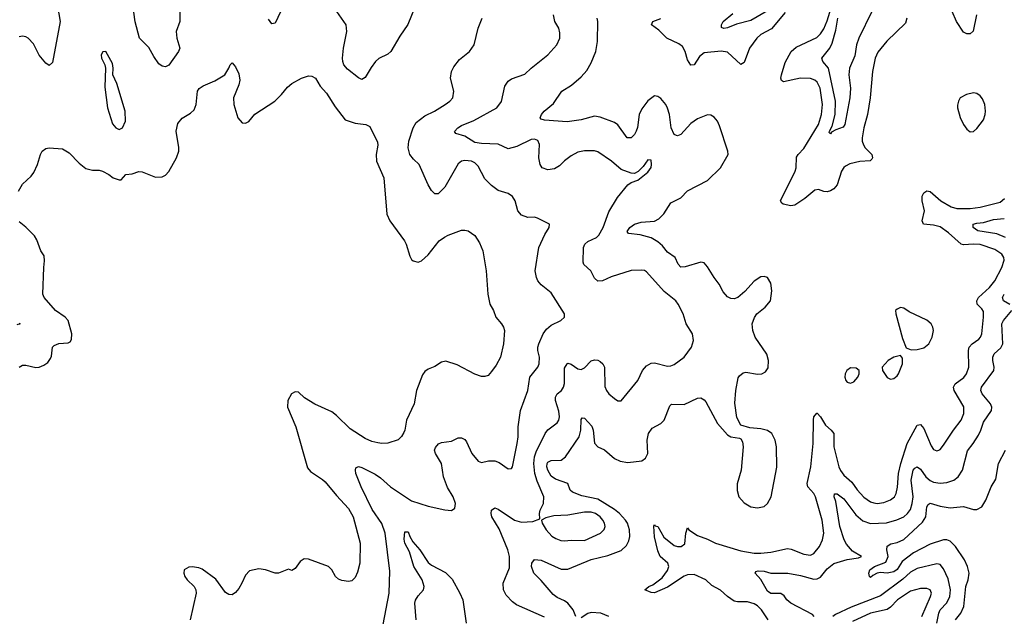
# Model space of a CAD drawing. Header units: inches. Extents: x 2134017 to 2292458, y 756222 to 916513.
# Tile 184 of 256: x 2153152 to 2159075, y 875350 to 878941. Entities that reach past the tile are written whole.
import ezdxf

# ---------------------------------------------------------------- set-up
doc = ezdxf.new("R2010")
doc.units = ezdxf.units.IN
doc.header["$MEASUREMENT"] = 0
doc.layers.add('C1857', color=7, linetype='Continuous')

msp = doc.modelspace()

# ---------------------------------------------------------------- linework, layer by layer
at = {"layer": 'C1857', "color": 5}
for points, elevation in [([(2158488.6, 878950), (2158480.1, 878919.9), (2158368.9, 878811.1), (2158315.2, 878744.8), (2158298.6, 878710), (2158282.2, 878630), (2158268.1, 878470), (2158252.6, 878370), (2158230.2, 878290), (2158219.2, 878230), (2158219.6, 878210), (2158227.3, 878187.3), (2158238, 878170), (2158278.4, 878130), (2158281.6, 878110), (2158277.6, 878102.4), (2158269.1, 878090.9), (2158206.8, 878086.8), (2158146.6, 878073.4), (2158120.6, 878059.4), (2158109.4, 878050.6), (2158096.5, 878030), (2158070, 877947.8), (2158050, 877923.5), (2158030, 877911.5), (2158010, 877904.5), (2157990, 877906.6), (2157958.3, 877918.3), (2157934.7, 877914.7), (2157875.7, 877864.3), (2157815.7, 877824.3), (2157790, 877821.3), (2157744.5, 877830), (2157736.1, 877836.1), (2157729.8, 877850), (2157816.9, 878030), (2157823.7, 878050), (2157825.7, 878114.3), (2157834.1, 878130), (2157870, 878166.1), (2157956.8, 878310), (2157975.9, 878370), (2157981.7, 878430), (2157967, 878530), (2157950, 878564.4), (2157936.3, 878576.3), (2157910, 878586.9), (2157850, 878589.3), (2157747.5, 878567.5), (2157734.9, 878574.9), (2157731.1, 878590), (2157735.5, 878610), (2157756.6, 878683.4), (2157792.8, 878750), (2157823.4, 878776.6), (2157946.8, 878833.2), (2157970, 878855), (2157990, 878885.2), (2158010, 878934.9), (2158069.2, 879130)], 280), ([(2153371.3, 879070), (2153396.1, 878930), (2153350, 878684), (2153330, 878666), (2153310, 878679.5), (2153270, 878727.8), (2153235.6, 878795.6), (2153204, 878830), (2153190, 878838.5), (2153170, 878841.8), (2153150, 878838.3)], 360), ([(2154115.6, 879010), (2154115.2, 878930), (2154093.6, 878870), (2154098, 878830), (2154115.8, 878770), (2154108.5, 878750), (2154050, 878668), (2154030, 878656.9), (2154010, 878660.7), (2153990, 878676.2), (2153958.6, 878718.6), (2153930, 878773.5), (2153872.5, 878830), (2153847.5, 878927.5), (2153832.3, 879030)], 360), ([(2154737.3, 879022.7), (2154690, 878921.2), (2154670, 878916), (2154650, 878945.2)], 360), ([(2155528.1, 879010), (2155487.3, 878912.7), (2155438.7, 878841.3), (2155384.9, 878750), (2155367.2, 878732.8), (2155312.9, 878707.1), (2155293.2, 878690), (2155265.9, 878654.1), (2155230, 878594), (2155210, 878581.7), (2155190, 878590.9), (2155124.1, 878644.1), (2155102.6, 878670), (2155095.6, 878690), (2155095, 878710), (2155100.4, 878770), (2155120.2, 878870), (2155115.7, 878910), (2155060.3, 878990)], 360), ([(2156310, 875345.1), (2156140, 875420), (2156117.2, 875437.2), (2156078.5, 875478.5), (2156062.4, 875510), (2156059.8, 875550), (2156097.9, 875642.1), (2156099.1, 875710), (2156088.8, 875750), (2156037.4, 875877.4), (2155993.3, 875950), (2155988.2, 875970), (2155989.6, 875990), (2156010, 876003), (2156030, 875995.8), (2156129.4, 875929.4), (2156170, 875916.5), (2156239.1, 875920.9), (2156282, 875938), (2156279.3, 875970), (2156283.6, 875990), (2156302.7, 876030), (2156306.2, 876070), (2156264.2, 876164.2), (2156250.3, 876210), (2156245.2, 876270), (2156249.4, 876310), (2156259.8, 876340.2), (2156313.7, 876450), (2156330, 876472), (2156385.9, 876514.1), (2156395.6, 876530), (2156399.8, 876550), (2156395.9, 876584.1), (2156375.5, 876650), (2156374.6, 876670), (2156384.8, 876690), (2156410.9, 876710), (2156423.2, 876730), (2156428.6, 876751.4), (2156430, 876844.7), (2156445.1, 876870), (2156450, 876873.7), (2156470, 876867.4), (2156510, 876840.2), (2156530, 876834.9), (2156550, 876845.2), (2156590, 876887.7), (2156610, 876894), (2156630, 876892.6), (2156644.8, 876884.8), (2156660.3, 876870), (2156670.2, 876850), (2156672.9, 876732.9), (2156682.4, 876710), (2156697.1, 876690), (2156730, 876661.6), (2156750, 876648.2), (2156770, 876648), (2156870, 876768.7), (2156898.8, 876830), (2156922, 876858), (2156950, 876873.2), (2156970, 876875.8), (2157050, 876856), (2157070, 876857), (2157090, 876864.9), (2157150, 876910.5), (2157193.6, 876970), (2157206.3, 877010), (2157199.7, 877050), (2157162, 877110), (2157142.6, 877170), (2157114, 877230), (2157098.4, 877250), (2157030, 877305.7), (2156923.5, 877423.5), (2156910, 877431.1), (2156890, 877434.5), (2156830, 877432.1), (2156710, 877393.1), (2156659.1, 877370), (2156630, 877367.7), (2156610, 877385.6), (2156588.5, 877430), (2156546.8, 877466.8), (2156540.9, 877480.9), (2156544.8, 877570), (2156552.1, 877590), (2156570, 877605.2), (2156621.1, 877630), (2156635.8, 877644.2), (2156661.6, 877690), (2156695.9, 877784.1), (2156748.2, 877871.8), (2156810, 877946.4), (2156830, 877960.4), (2156870, 877974.8), (2156930, 878023.8), (2156950, 878051.3), (2156953.3, 878070), (2156950, 878096), (2156930, 878097), (2156902.3, 878057.7), (2156873.2, 878026.8), (2156850, 878014.5), (2156830, 878016.9), (2156770, 878040.5), (2156713, 878090), (2156630, 878145.4), (2156610, 878152.8), (2156550, 878152.8), (2156510, 878143.5), (2156470, 878122.4), (2156430, 878091.9), (2156399.1, 878060.9), (2156370, 878043.1), (2156330, 878038.2), (2156296.2, 878050), (2156282.8, 878070), (2156275.2, 878110), (2156279.3, 878190), (2156270, 878214.2), (2156250, 878221.1), (2156230, 878219.4), (2156142.1, 878177.9), (2156090, 878164.5), (2156030, 878191.9), (2155930, 878195.3), (2155890, 878202.8), (2155830, 878239.8), (2155776.6, 878256.6), (2155767.2, 878267.2), (2155788.4, 878290), (2155810, 878304.7), (2155884.9, 878335.1), (2156022.9, 878410), (2156050.7, 878449.3), (2156070, 878541), (2156090, 878570.5), (2156110, 878586), (2156190, 878612.7), (2156229.5, 878650), (2156329.6, 878730), (2156384.2, 878790), (2156400.5, 878830), (2156401.7, 878861.7), (2156395.6, 878890), (2156371.2, 878931.2), (2156363.6, 878970)], 340), ([(2157756, 878984), (2157673.7, 878886.3), (2157610, 878851.8), (2157587.1, 878830), (2157541.8, 878770), (2157510, 878683.6), (2157490, 878670.8), (2157410, 878746.6), (2157371.9, 878751.9), (2157270, 878742.1), (2157241, 878719), (2157210, 878668.8), (2157190, 878667.8), (2157170, 878700.5), (2157156.3, 878750), (2157139, 878779), (2157116.5, 878796.5), (2157044.3, 878830), (2156997.3, 878877.3), (2156953.7, 878910), (2156960.4, 878930), (2157010, 878948.7)], 280), ([(2157650, 878994.5), (2157550, 878936.8), (2157465.1, 878914.9), (2157410, 878892.8), (2157388.5, 878888.5), (2157373.2, 878893.2), (2157373.6, 878910), (2157384.8, 878930), (2157441.8, 878978.2)], 260), ([(2158278.6, 878990), (2158201, 878830), (2158186.2, 878790), (2158175.5, 878724.5), (2158144.4, 878650), (2158140.8, 878610), (2158149.2, 878530), (2158145.6, 878470), (2158115, 878310), (2158105.2, 878294.8), (2158062.4, 878277.6), (2158036.3, 878263.7), (2158030, 878255.1), (2158022, 878262), (2158023.5, 878270), (2158039.7, 878300.3), (2158058.5, 878370), (2158060.6, 878450), (2158016.6, 878650), (2157982.8, 878690), (2157976.5, 878710), (2158026, 878770), (2158039.3, 878800.7), (2158061.9, 878878.1), (2158074.2, 878950)], 260), ([(2158908, 878970), (2158887, 878873), (2158870, 878855.1), (2158850, 878856.8), (2158830, 878865.3), (2158787.8, 878930), (2158762.2, 878990)], 280), ([(2155339.1, 875300.9), (2155374, 875490), (2155378.6, 875621.4), (2155349.9, 875850), (2155329.9, 875909.9), (2155272.4, 875992.4), (2155205.7, 876130), (2155175.1, 876210), (2155171.8, 876230), (2155175.1, 876244.9), (2155190, 876251.8), (2155210, 876245.3), (2155290, 876206.5), (2155323.4, 876183.4), (2155382.3, 876130), (2155510, 876046), (2155610, 876012.3), (2155710, 875990.4), (2155750, 875988), (2155770, 876001), (2155773.7, 876030), (2155759.8, 876070), (2155726.4, 876126.4), (2155701.4, 876190), (2155690.6, 876270.6), (2155653.7, 876330), (2155648.3, 876350), (2155652.8, 876367.2), (2155672.3, 876387.7), (2155690, 876396.5), (2155750, 876405.3), (2155790, 876424.9), (2155810, 876424.9), (2155830, 876414), (2155840.7, 876400.7), (2155872.2, 876330), (2155910, 876284.4), (2155930, 876275.5), (2155973.3, 876286.7), (2156010, 876286.7), (2156035.9, 876275.9), (2156090, 876237.1), (2156110, 876240.7), (2156116.2, 876250), (2156145.5, 876390), (2156150.6, 876430), (2156150.6, 876490), (2156164.1, 876590), (2156208.7, 876710), (2156220.9, 876790), (2156269.7, 876850), (2156278, 876870), (2156279.3, 876910), (2156268.9, 876950), (2156268.9, 876970), (2156275.3, 876990), (2156302.2, 877050), (2156321.9, 877078.1), (2156350, 877102.3), (2156408.3, 877131.7), (2156429.4, 877150), (2156429.5, 877170), (2156350, 877297.2), (2156290, 877345.1), (2156269.6, 877370), (2156260.7, 877390), (2156252.3, 877430), (2156276, 877570), (2156310.8, 877649.2), (2156337.2, 877690), (2156339, 877710), (2156267.2, 877747.2), (2156250, 877751.8), (2156209.7, 877749.7), (2156170, 877764.5), (2156149.8, 877789.8), (2156133, 877850), (2156116.6, 877876.6), (2156090, 877895.1), (2156030, 877913.6), (2155990, 877943), (2155950, 877983), (2155910, 878059.7), (2155890, 878080.4), (2155870, 878090.6), (2155830, 878093.3), (2155811, 878090), (2155790, 878074), (2155710, 877933.6), (2155670, 877892.7), (2155650, 877893.2), (2155630, 877912.7), (2155610, 877947), (2155556, 878070), (2155521.8, 878101.8), (2155499.3, 878130), (2155489.2, 878170), (2155493.9, 878210), (2155518.7, 878290), (2155537.3, 878322.7), (2155590, 878362.8), (2155647, 878390), (2155712, 878430), (2155739.5, 878450), (2155757.6, 878470), (2155763.6, 878510), (2155742.9, 878590), (2155749.6, 878630), (2155763.5, 878656.5), (2155797.5, 878702.5), (2155858.7, 878750), (2155886.9, 878790), (2155910.8, 878890), (2155933.6, 878950)], 360), ([(2156498, 875350), (2156480.7, 875390), (2156450, 875428.8), (2156430, 875444), (2156384.6, 875464.6), (2156361, 875481), (2156290, 875566.6), (2156245.8, 875610), (2156231.4, 875650), (2156233.1, 875670), (2156250, 875691.6), (2156290, 875688.3), (2156410, 875635), (2156450, 875633.6), (2156590, 875692.1), (2156690, 875716.8), (2156770, 875746.7), (2156803.3, 875776.7), (2156816.3, 875803.7), (2156822.1, 875830), (2156820.4, 875870), (2156808.9, 875910), (2156797.4, 875930), (2156759.7, 875970), (2156730, 875993.5), (2156630, 876055.6), (2156534.5, 876074.5), (2156476.8, 876096.7), (2156464.4, 876110), (2156449.7, 876150), (2156374.8, 876174.8), (2156350, 876194.3), (2156328.4, 876230), (2156322.7, 876250), (2156324.8, 876270), (2156330, 876277.9), (2156350, 876288.2), (2156410, 876290.2), (2156435.5, 876310), (2156518.2, 876430), (2156528, 876470), (2156530, 876534), (2156535.3, 876544.7), (2156550, 876543.8), (2156594.6, 876494.6), (2156602.5, 876470), (2156610, 876393.4), (2156629.5, 876369.5), (2156670, 876352.1), (2156730, 876299.7), (2156763.5, 876283.5), (2156810, 876276.8), (2156894.6, 876285.4), (2156917.6, 876302.4), (2156930.5, 876329.5), (2156927.2, 876410), (2156935.5, 876450), (2156957.8, 876482.2), (2157010, 876510.4), (2157029.6, 876530), (2157062.3, 876617.7), (2157073.3, 876626.7), (2157150, 876625.4), (2157230, 876663.6), (2157250, 876666), (2157270, 876653.7), (2157280.4, 876640.4), (2157350.4, 876510), (2157410, 876443), (2157430, 876430.5), (2157482.8, 876422.8), (2157490, 876418), (2157499.5, 876399.5), (2157503.8, 876370), (2157492.6, 876230), (2157468.2, 876148.2), (2157468.3, 876108.3), (2157478.5, 876070), (2157510, 876032.9), (2157550, 876010.2), (2157590, 876002.3), (2157630, 876011.3), (2157650, 876030.2), (2157672.2, 876070), (2157707.4, 876247.4), (2157703.8, 876370), (2157696.8, 876410), (2157675.8, 876450), (2157650, 876468.4), (2157610, 876477.8), (2157543.8, 876483.8), (2157490, 876501.2), (2157466.3, 876546.3), (2157453.6, 876633.6), (2157459.8, 876710), (2157473.6, 876786.4), (2157481.4, 876798.6), (2157504, 876816), (2157520.6, 876819.4), (2157590, 876807.8), (2157617.2, 876810), (2157639.1, 876820.9), (2157655, 876845), (2157656.5, 876890), (2157647.2, 876927.2), (2157576.8, 877030), (2157562.5, 877070), (2157559.3, 877110), (2157571.7, 877148.3), (2157586, 877170), (2157636.9, 877210), (2157668.6, 877250), (2157676.2, 877310), (2157670, 877356), (2157650, 877389.6), (2157630, 877395.8), (2157610, 877392.6), (2157570, 877366.9), (2157515, 877305), (2157471.4, 877268.6), (2157450, 877260.5), (2157430, 877263), (2157410, 877274), (2157384.2, 877304.2), (2157359.6, 877350), (2157329, 877389), (2157290, 877454), (2157270, 877476.9), (2157250, 877482.6), (2157154.6, 877454.6), (2157130, 877452.3), (2157112.3, 877470), (2157095.4, 877510), (2157050, 877542.4), (2157020, 877580), (2156990, 877603.6), (2156950, 877627.9), (2156885.3, 877645.3), (2156813.6, 877653.6), (2156807.2, 877667.2), (2156822.6, 877690), (2156850, 877711.3), (2156890, 877721.8), (2156970, 877728.9), (2156997.3, 877742.7), (2157027.6, 877772.4), (2157070, 877838), (2157130, 877868.5), (2157170, 877910.3), (2157290, 877972.4), (2157367.3, 878050), (2157414.5, 878130), (2157411.8, 878150), (2157362.2, 878302.2), (2157349.8, 878329.8), (2157330, 878354), (2157310, 878365.6), (2157290, 878367.8), (2157230, 878344.8), (2157190, 878317.1), (2157130, 878250.7), (2157110, 878242.2), (2157104, 878244), (2157090, 878251.1), (2157071.9, 878290), (2157061.1, 878370), (2157050, 878409.6), (2157039.4, 878430), (2157010, 878467.4), (2156990, 878479.8), (2156970, 878482.6), (2156930, 878453.5), (2156894.6, 878405.4), (2156879.4, 878370), (2156868.3, 878291.7), (2156861.3, 878270), (2156850, 878249.8), (2156830, 878229.8), (2156806.6, 878230), (2156750, 878307.8), (2156730, 878323.2), (2156645, 878355), (2156610, 878360.7), (2156530, 878338.2), (2156446.3, 878326.3), (2156310, 878336), (2156290, 878342), (2156283.6, 878350), (2156291.2, 878370), (2156306.9, 878390), (2156362.9, 878437.1), (2156414, 878510), (2156472.4, 878547.6), (2156530, 878598), (2156563.8, 878636.2), (2156590, 878681.3), (2156618.5, 878750), (2156629, 878810), (2156630.9, 878930), (2156626, 878950)], 320), ([(2153144.9, 877910), (2153170, 877952), (2153221.5, 877998.5), (2153237.8, 878022.2), (2153260.3, 878070), (2153277.1, 878130), (2153287.7, 878150), (2153310, 878166.6), (2153330, 878169.5), (2153410, 878162.9), (2153450, 878139.6), (2153510, 878077), (2153550, 878045.1), (2153590, 878034.5), (2153630, 878035.1), (2153650, 878029.4), (2153689.6, 878009.6), (2153714, 877990), (2153750, 877977.2), (2153762, 877978), (2153790, 878008.7), (2153830, 878012.7), (2153870, 878027), (2153890, 878025.6), (2153970, 877992.8), (2154010, 877995.1), (2154030, 878006), (2154050, 878027), (2154096, 878110), (2154110, 878149), (2154110, 878172), (2154094, 878270), (2154103.2, 878316.8), (2154130, 878347.6), (2154180.7, 878379.3), (2154201.3, 878398.7), (2154214, 878430), (2154222.6, 878510), (2154232.7, 878527.3), (2154256.1, 878543.9), (2154326.8, 878573.2), (2154386, 878610), (2154410.9, 878649.1), (2154418, 878670), (2154430, 878682), (2154450, 878658), (2154470, 878615.3), (2154477.1, 878577.1), (2154471.1, 878550), (2154439.2, 878470), (2154439.8, 878430), (2154465.4, 878350), (2154490, 878319.5), (2154510, 878318), (2154530, 878329.3), (2154567.2, 878372.8), (2154686.7, 878450), (2154727, 878490), (2154764.1, 878535.9), (2154790, 878556.9), (2154846.8, 878590), (2154890, 878602.9), (2154910, 878600.7), (2154932.3, 878590), (2154960.4, 878540.4), (2154998.6, 878498.6), (2155050, 878416), (2155110, 878339), (2155170, 878318.3), (2155235.3, 878310), (2155258.2, 878298.2), (2155304.7, 878204.7), (2155306, 878186), (2155296, 878130), (2155298.7, 878090), (2155342.7, 877990), (2155361.7, 877770), (2155379.7, 877730), (2155466.6, 877610), (2155477.2, 877590), (2155498.9, 877518.9), (2155510, 877497.2), (2155519, 877490), (2155550, 877480.9), (2155570, 877489.4), (2155610, 877525.6), (2155675.8, 877610), (2155707, 877633), (2155730, 877643.5), (2155810, 877673.6), (2155830, 877674), (2155850, 877669.5), (2155890, 877642.7), (2155918.6, 877598.6), (2155937.4, 877550), (2155958.9, 877430), (2155968.8, 877288.8), (2155979.6, 877230), (2156002.9, 877190), (2156016.9, 877150), (2156051.1, 877110), (2156063.1, 877090), (2156068.4, 877070), (2156061.7, 876990), (2156044.8, 876910), (2156018.9, 876861.1), (2155990, 876822.8), (2155970, 876800.7), (2155950, 876794), (2155930, 876794), (2155890, 876807.7), (2155784.4, 876864.4), (2155714.8, 876885.2), (2155690, 876879.1), (2155650, 876854.8), (2155610, 876838.8), (2155590, 876824), (2155575.3, 876804.7), (2155538.9, 876710), (2155524.7, 876630), (2155479.1, 876530), (2155470, 876471.3), (2155463.3, 876456.7), (2155450, 876433.4), (2155430, 876413), (2155366.7, 876393.3), (2155330, 876390.3), (2155305.8, 876394.2), (2155270, 876402.7), (2155230, 876420.3), (2155139.6, 876479.6), (2155059.1, 876559.1), (2155030, 876581), (2154927, 876627), (2154865.6, 876665.6), (2154830, 876699.5), (2154810, 876702), (2154787.6, 876690), (2154766, 876650), (2154763.5, 876610), (2154813.5, 876490), (2154884.1, 876244.1), (2154901.8, 876221.8), (2154974.4, 876174.4), (2154990, 876159.6), (2155057.3, 876077.3), (2155130, 875999.8), (2155157.5, 875950), (2155201.2, 875790), (2155197.7, 875670), (2155184.1, 875615.9), (2155170, 875584), (2155150, 875563), (2155130, 875559.5), (2155090, 875566), (2155070, 875574), (2155052.4, 875590), (2155030.2, 875630.2), (2155009.2, 875649.2), (2154890, 875694.3), (2154864, 875696), (2154839.4, 875680.6), (2154810, 875639.1), (2154790, 875626), (2154770, 875633.4), (2154710, 875610.3), (2154690, 875610.4), (2154631.3, 875630), (2154590, 875635.8), (2154535.6, 875624.4), (2154510, 875597.3), (2154489.6, 875550), (2154470, 875518), (2154450, 875493), (2154430, 875479.5), (2154410, 875481.1), (2154390, 875494), (2154333.1, 875573.1), (2154250, 875633.2), (2154230, 875642), (2154190, 875648.9), (2154170, 875646), (2154141.3, 875630), (2154139.7, 875610), (2154146, 875590), (2154159.7, 875570), (2154201, 875530), (2154211.7, 875510), (2154214.2, 875490), (2154178, 875330)], 380), ([(2157655.4, 875330), (2157615.3, 875390), (2157590, 875414), (2157570, 875425.3), (2157530, 875437.2), (2157470, 875437.7), (2157450, 875442.3), (2157410, 875469), (2157368.3, 875508.3), (2157316.5, 875536.5), (2157280.4, 875570), (2157210, 875602.2), (2157170, 875600.4), (2157150, 875592.2), (2157050, 875526.3), (2156970, 875492.3), (2156950, 875493.3), (2156913.3, 875510), (2156936.9, 875530), (2156960, 875540), (2157017.9, 875582.1), (2157050, 875625.2), (2157057.8, 875650), (2157050.7, 875670.7), (2157005.6, 875710), (2156990, 875744), (2156970, 875829.4), (2156967.7, 875892.3), (2156970, 875902.8), (2156975.1, 875895.1), (2156990, 875891.5), (2157027.2, 875827.2), (2157090, 875776.3), (2157110, 875770.2), (2157132, 875770), (2157153.4, 875786.6), (2157158.4, 875850), (2157170, 875882), (2157178.4, 875870), (2157230, 875835.9), (2157290, 875814.3), (2157337.4, 875790), (2157490, 875743.7), (2157570, 875731.1), (2157610, 875729.6), (2157670, 875735.9), (2157770, 875758.7), (2157793.9, 875753.9), (2157870, 875723.5), (2157910, 875719.3), (2157930, 875728.4), (2157963.9, 875770), (2157981.3, 875810), (2157988.8, 875850), (2157979.2, 875930), (2157938.5, 876070), (2157929.2, 876090), (2157893.3, 876130), (2157888.8, 876150), (2157911.3, 876250), (2157924.5, 876390), (2157927.1, 876532.9), (2157930, 876551.3), (2157946.8, 876573.2), (2157950, 876574), (2157970, 876550.4), (2158000.3, 876500.3), (2158034.3, 876470), (2158049, 876450), (2158048.9, 876370), (2158080.4, 876250), (2158090, 876228), (2158110, 876200.6), (2158157, 876157), (2158190, 876111.1), (2158230, 876067.9), (2158270, 876039.8), (2158290, 876033), (2158310, 876029.5), (2158350, 876036.1), (2158390, 876050.9), (2158414.6, 876070), (2158424.9, 876090), (2158433.2, 876126.8), (2158437.8, 876210), (2158451.9, 876270), (2158491.3, 876390), (2158550, 876501.1), (2158570, 876504.2), (2158590, 876481.3), (2158635.8, 876375.8), (2158650, 876353.7), (2158670, 876345.7), (2158681.2, 876350), (2158690, 876354), (2158710, 876379.5), (2158768.9, 876471.1), (2158816.2, 876530), (2158832.2, 876570), (2158831.9, 876611.9), (2158773.5, 876710), (2158769.8, 876730), (2158780.3, 876750), (2158831.5, 876788.5), (2158848.3, 876810), (2158860.8, 876850), (2158858.9, 876950), (2158863.9, 876970), (2158881.5, 876990), (2158921.3, 877018.7), (2158931.4, 877030), (2158939.1, 877050), (2158950.5, 877150.5), (2158950, 877184), (2158940.6, 877200.6), (2158910.8, 877230), (2158909.1, 877250), (2158920.6, 877270), (2158985.4, 877330), (2159018.1, 877370), (2159060.8, 877450), (2159073.4, 877493.4), (2159071.9, 877510), (2159059.4, 877530), (2159017.3, 877557.3), (2158930, 877587.8), (2158890, 877590.4), (2158830, 877585.5), (2158815.6, 877590), (2158739.1, 877659.1), (2158690, 877693.9), (2158650, 877704.5), (2158589.6, 877710), (2158580.4, 877730), (2158594.1, 877790), (2158581.6, 877850), (2158581.8, 877878.2), (2158590, 877899.3), (2158610, 877911.6), (2158630, 877906.3), (2158693.7, 877850), (2158755.3, 877815.3), (2158790, 877804.6), (2158870, 877804.4), (2158930, 877812), (2159050, 877843.8), (2159076, 877864)], 280), ([(2159081.8, 877630), (2159030, 877652.6), (2158916.8, 877670), (2158888, 877690), (2158888.6, 877710), (2158910, 877717.1), (2158950, 877720.8), (2159010, 877739.4), (2159075.2, 877744.8)], 260), ([(2153150.3, 876849.7), (2153170, 876861.6), (2153190, 876861.7), (2153250, 876848.7), (2153270.2, 876849.8), (2153298.4, 876861.6), (2153321.7, 876878.3), (2153338.7, 876901.3), (2153344.7, 876915.3), (2153350.4, 876969.6), (2153360.3, 876979.8), (2153388.2, 876991.8), (2153444.1, 876995.9), (2153457, 877003), (2153463.8, 877016.2), (2153467, 877050), (2153443.1, 877130), (2153425.5, 877150), (2153367.2, 877190), (2153299.5, 877270), (2153291.7, 877290), (2153296.9, 877450), (2153302.3, 877490), (2153299.1, 877519.1), (2153279.5, 877550), (2153255.3, 877615.3), (2153240.7, 877640.7), (2153190, 877693.4), (2153150, 877723.8)], 380), ([(2159107.4, 877227.4), (2159070.9, 877250), (2159064.7, 877270), (2159075.2, 877290)], 260), ([(2157932.3, 875350), (2157921.3, 875361.3), (2157791.6, 875430), (2157767.2, 875450), (2157750, 875472.7), (2157730, 875486.8), (2157670, 875487.8), (2157650, 875501.2), (2157611, 875571), (2157576.2, 875610), (2157580.5, 875619.5), (2157595.1, 875624.9), (2157630, 875621.5), (2157670.9, 875609.1), (2157772, 875610), (2157850, 875596.5), (2157930, 875573.2), (2157950, 875575.8), (2157970, 875586.5), (2158010, 875635.9), (2158050, 875669.2), (2158130, 875693), (2158197.5, 875702.5), (2158216.2, 875710), (2158162.4, 875742.4), (2158125.5, 875785.5), (2158111.3, 875810), (2158085.5, 875890), (2158061, 876041), (2158051.6, 876070), (2158053.2, 876086.8), (2158070, 876088.4), (2158110, 876057.5), (2158181.9, 875961.9), (2158224.4, 875924.4), (2158270, 875909.1), (2158366.4, 875913.6), (2158429.4, 875930.6), (2158469.7, 875950), (2158492.9, 875970), (2158510, 875994), (2158521.5, 876030), (2158526.3, 876070), (2158515.7, 876170), (2158527.1, 876230), (2158537.2, 876242.8), (2158550, 876250.2), (2158570, 876235.5), (2158602.8, 876190), (2158630, 876167.8), (2158650, 876157.8), (2158690, 876152.1), (2158730, 876154.8), (2158771.2, 876168.8), (2158796.9, 876190), (2158824, 876230), (2158853.7, 876346.3), (2158887.7, 876390), (2158919.2, 876440.8), (2158934.6, 876470), (2158950, 876518), (2158998, 876590), (2158999.4, 876610), (2158991.5, 876630), (2158942.8, 876690), (2158934.7, 876710), (2158937.7, 876730), (2159012, 876830), (2159014.8, 876850), (2159005.5, 876890), (2159005.7, 876910), (2159014.8, 876930), (2159053.2, 876966.8), (2159066, 876990), (2159060.8, 877110), (2159069.5, 877130.5), (2159120.3, 877190)], 260), ([(2153150, 877114), (2153156, 877110), (2153135.3, 877104.7)], 360), ([(2158781.6, 875330), (2158812.9, 875370), (2158832.3, 875410), (2158843.4, 875530), (2158857.7, 875570), (2158863.4, 875610), (2158853.6, 875650), (2158836.1, 875690), (2158782.4, 875770), (2158750, 875802.4), (2158730, 875809.9), (2158710, 875810.9), (2158630, 875784.3), (2158528, 875732), (2158460.4, 875679.6), (2158430, 875633.1), (2158410, 875618.4), (2158370, 875609.2), (2158330, 875614.3), (2158310.2, 875609.8), (2158283.4, 875596.6), (2158270, 875584), (2158264, 875590), (2158259.8, 875610), (2158265.9, 875630), (2158293.3, 875650), (2158363.3, 875676.7), (2158375.8, 875710), (2158367.6, 875750), (2158370, 875772.7), (2158392.9, 875787.1), (2158430, 875795.4), (2158470, 875813.2), (2158583.9, 875916.1), (2158602.7, 875950), (2158608.6, 876010), (2158616.3, 876023.7), (2158630, 876031), (2158690, 876013.4), (2158750, 876002.6), (2158830, 876012), (2158890, 875993.7), (2158910, 875994), (2158939.8, 876010), (2158964.1, 876050), (2158995.9, 876130), (2159023.9, 876176.1), (2159039.8, 876270), (2159082.3, 876350)], 240), ([(2155537.7, 875330), (2155528.9, 875430), (2155532.9, 875447.1), (2155550, 875474.4), (2155582.4, 875510), (2155585.7, 875530), (2155572.8, 875570), (2155523.4, 875650), (2155497.9, 875737.9), (2155469.9, 875790), (2155465.2, 875814.8), (2155470, 875859.1), (2155490, 875859.1), (2155499.3, 875830), (2155518.2, 875798.2), (2155558.9, 875750), (2155610, 875674.3), (2155630, 875658), (2155713.1, 875613.1), (2155753.7, 875573.7), (2155800.2, 875490), (2155817.3, 875450), (2155838.5, 875310)], 340), ([(2158668.2, 875310), (2158681.3, 875370), (2158690, 875389.2), (2158729.2, 875430.8), (2158748.3, 875470), (2158751.3, 875510), (2158736.5, 875576.5), (2158710, 875636.3), (2158690, 875661.7), (2158670, 875665.8), (2158550, 875638.5), (2158510, 875615.5), (2158465.2, 875574.8), (2158330, 875473.6), (2158154.1, 875405.8), (2158058.8, 875361.2), (2158044.1, 875350)], 260), ([(2158579.9, 875350), (2158631.4, 875470), (2158636.2, 875490), (2158630, 875509.4), (2158610, 875518), (2158570, 875518), (2158510, 875502.1), (2158431.6, 875450), (2158390, 875405.6), (2158370, 875391.4), (2158270, 875369.2), (2158161.4, 875318.6)], 280), ([(2156696.9, 875350), (2156648.7, 875368.7), (2156590, 875372.5), (2156570, 875367.7), (2156530, 875340.4)], 320)]:
    msp.add_lwpolyline(points, dxfattribs=dict(at, elevation=elevation))
for points, elevation in [([(2153670, 878748.7), (2153651.6, 878748.4), (2153642.8, 878730), (2153644, 878710), (2153664, 878670), (2153668, 878650), (2153664.4, 878535.6), (2153681.3, 878410), (2153710, 878314.8), (2153730, 878290.7), (2153750, 878280.7), (2153770, 878291), (2153789.4, 878330), (2153787.3, 878390), (2153736.9, 878556.9), (2153712.7, 878610), (2153714.5, 878650), (2153710, 878678)], 380), ([(2158890, 878501.3), (2158846.8, 878490), (2158810.5, 878470), (2158798.7, 878450), (2158793, 878427), (2158793.8, 878410), (2158810, 878353.4), (2158830, 878310.3), (2158850, 878283.1), (2158870, 878266), (2158890, 878268.4), (2158910, 878285.3), (2158950, 878338.7), (2158960.7, 878370), (2158961.5, 878390), (2158957.3, 878430), (2158944.2, 878464.2), (2158930, 878483), (2158910, 878497.6)], 320), ([(2158450, 877209), (2158430, 877199), (2158421, 877190), (2158422.8, 877170), (2158462.4, 877022.4), (2158485.3, 876965.3), (2158514.4, 876954.4), (2158550, 876955.9), (2158590, 876966.5), (2158621.4, 876990), (2158640.6, 877030), (2158648.2, 877070), (2158645.3, 877090), (2158635.8, 877110), (2158610, 877132.3), (2158502, 877182), (2158470, 877205.2)], 320), ([(2158450, 876919.5), (2158410.8, 876910), (2158377.3, 876890), (2158340.7, 876850), (2158342, 876830), (2158370, 876788), (2158390, 876778), (2158410, 876781.3), (2158430, 876797.1), (2158438.3, 876810), (2158461.7, 876870), (2158463.3, 876903.3)], 320), ([(2158150, 876845.4), (2158128, 876830), (2158118, 876810), (2158114.9, 876790), (2158120.9, 876770), (2158130, 876759.5), (2158150, 876753.4), (2158170, 876761.1), (2158194, 876790), (2158202.4, 876810), (2158202, 876830), (2158183.3, 876843.3)], 320), ([(2156550, 875977.4), (2156450, 875958.7), (2156364.5, 875955.5), (2156316.8, 875943.2), (2156292, 875930), (2156296, 875910), (2156319.5, 875870), (2156352.8, 875832.8), (2156377.7, 875817.7), (2156406.9, 875806.9), (2156430, 875804.2), (2156470, 875809.4), (2156550, 875807.4), (2156646.3, 875850), (2156668.1, 875871.9), (2156674, 875890), (2156670.8, 875910), (2156660.3, 875930), (2156643.5, 875950), (2156615.1, 875970), (2156590, 875976.6)], 340)]:
    msp.add_lwpolyline(points, close=True, dxfattribs=dict(at, elevation=elevation))

doc.saveas('drawing.dxf')
